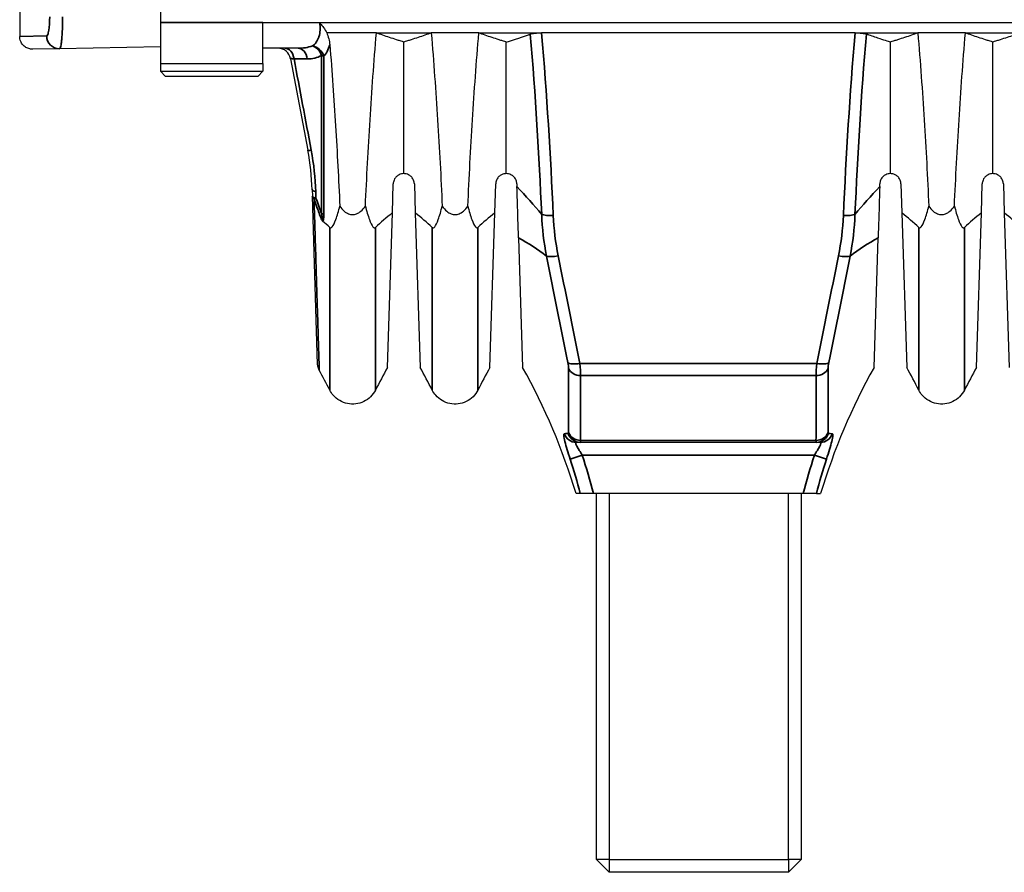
# Model space of a CAD drawing. Header units: millimetres. Extents: x 399 to 6076, y -1991 to 1602.
# Tile 47 of 256: x 4602 to 4641, y -1843 to -1810. Entities that reach past the tile are written whole.
import ezdxf

# ---------------------------------------------------------------- set-up
doc = ezdxf.new("R2010")
doc.units = ezdxf.units.MM
doc.layers.add('可見 (ISO)', color=7, linetype='Continuous', lineweight=25)
doc.layers.add('窄部可見 (ISO)', color=7, linetype='Continuous', lineweight=35)

msp = doc.modelspace()

# ---------------------------------------------------------------- linework, layer by layer
at = {"layer": '可見 (ISO)'}
for p, q in [((4602.155, -1779.583), (4602.155, -1810.481)), ((4607.655, -1808.061), (4607.655, -1809.944)), ((4607.655, -1809.944), (4607.655, -1811.544)), ((4611.655, -1809.944), (4675.655, -1809.944)), ((4611.655, -1811.544), (4611.655, -1809.944)), ((4616.083, -1810.344), (4614.146, -1810.344)), ((4616.083, -1810.344), (4618.227, -1810.344)), ((4620.083, -1810.344), (4618.227, -1810.344)), ((4620.083, -1810.344), (4622.534, -1810.344)), ((4634.776, -1810.344), (4622.534, -1810.344)), ((4634.776, -1810.344), (4637.227, -1810.344)), ((4639.083, -1810.344), (4637.227, -1810.344)), ((4639.083, -1810.344), (4641.227, -1810.344)), ((4607.655, -1810.894), (4603.711, -1810.963)), ((4617.155, -1815.844), (4617.155, -1810.7)), ((4621.155, -1815.844), (4621.155, -1810.7)), ((4636.155, -1815.844), (4636.155, -1810.7)), ((4640.155, -1815.844), (4640.155, -1810.7)), ((4603.711, -1810.963), (4602.664, -1810.981)), ((4613.027, -1810.944), (4611.655, -1810.944)), ((4607.655, -1811.544), (4611.655, -1811.544)), ((4607.655, -1811.544), (4607.655, -1811.844)), ((4611.655, -1811.544), (4611.655, -1811.844)), ((4612.732, -1811.352), (4613.406, -1814.926)), ((4607.655, -1811.844), (4611.655, -1811.844)), ((4607.855, -1812.044), (4607.655, -1811.844)), ((4611.455, -1812.044), (4607.855, -1812.044)), ((4611.455, -1812.044), (4611.655, -1811.844)), ((4622.301, -1813.144), (4622.302, -1813.144)), ((4635.009, -1813.144), (4635.009, -1813.144)), ((4622.334, -1813.644), (4622.334, -1813.644)), ((4634.976, -1813.644), (4634.976, -1813.644)), ((4622.462, -1815.844), (4622.462, -1815.844)), ((4634.848, -1815.844), (4634.848, -1815.844)), ((4616.707, -1817.378), (4616.742, -1816.244)), ((4617.568, -1816.244), (4617.603, -1817.378)), ((4620.707, -1817.378), (4620.742, -1816.244)), ((4621.568, -1816.244), (4621.571, -1816.347)), ((4635.739, -1816.347), (4635.742, -1816.244)), ((4636.568, -1816.244), (4636.603, -1817.378)), ((4639.707, -1817.378), (4639.742, -1816.244)), ((4640.568, -1816.244), (4640.603, -1817.378)), ((4613.575, -1816.466), (4613.583, -1816.718)), ((4613.789, -1823.297), (4613.583, -1816.718)), ((4613.596, -1817.159), (4613.583, -1816.718)), ((4616.517, -1823.418), (4616.707, -1817.378)), ((4617.603, -1817.378), (4617.793, -1823.418)), ((4620.517, -1823.418), (4620.707, -1817.378)), ((4636.603, -1817.378), (4636.793, -1823.418)), ((4639.517, -1823.418), (4639.707, -1817.378)), ((4640.603, -1817.378), (4640.793, -1823.418)), ((4621.634, -1818.349), (4621.793, -1823.418)), ((4635.517, -1823.418), (4635.676, -1818.349)), ((4624.047, -1826.344), (4623.887, -1826.344)), ((4633.263, -1826.344), (4624.047, -1826.344)), ((4633.423, -1826.344), (4633.263, -1826.344)), ((4624.045, -1828.344), (4623.88, -1828.344)), ((4624.561, -1828.344), (4624.045, -1828.344)), ((4632.749, -1828.344), (4624.561, -1828.344)), ((4624.676, -1842.644), (4624.676, -1828.344)), ((4625.176, -1828.344), (4625.176, -1842.644)), ((4632.176, -1842.644), (4632.176, -1828.344)), ((4632.676, -1828.344), (4632.676, -1842.644)), ((4633.265, -1828.344), (4632.749, -1828.344)), ((4633.265, -1828.344), (4633.43, -1828.344)), ((4625.176, -1842.644), (4624.676, -1842.644)), ((4624.676, -1842.644), (4625.176, -1843.144)), ((4625.176, -1842.644), (4632.176, -1842.644)), ((4625.176, -1842.644), (4625.176, -1843.144)), ((4632.176, -1842.644), (4632.176, -1843.144)), ((4632.676, -1842.644), (4632.176, -1842.644)), ((4632.676, -1842.644), (4632.176, -1843.144)), ((4632.176, -1843.144), (4625.176, -1843.144))]:
    msp.add_line(p, q, dxfattribs=at)
msp.add_arc((4612.241, -1811.444), 0.5, 10.6829, 90, dxfattribs=at)
for centre, major_axis, ratio, start_param, end_param in [((4600.368, -1808.36), (24.548, 0.11), 0.186157, 5.721457, 5.79814), ((4638.369, -1821.056), (24.962, 2.231), 0.420915, 2.582784, 2.638593), ((4595.941, -1821.056), (24.962, -2.231), 0.420915, 0.503, 0.558808), ((4642.369, -1821.056), (24.962, 2.231), 0.420915, 2.582784, 2.638593), ((4614.941, -1821.056), (24.962, -2.231), 0.420915, 0.503, 0.558808), ((4661.369, -1821.056), (24.962, 2.231), 0.420915, 2.582784, 2.638593), ((4618.941, -1821.056), (24.962, -2.231), 0.420915, 0.503, 0.558808), ((4591.947, -1821.08), (24.954, -2.204), 0.421409, 0.502547, 0.526789)]:
    msp.add_ellipse(centre, major_axis=major_axis, ratio=ratio, start_param=start_param, end_param=end_param, dxfattribs=at)
for points, knots in [([(4613.869, -1809.944), (4613.877, -1809.954), (4613.885, -1809.963), (4613.939, -1810.025), (4613.981, -1810.079), (4614.067, -1810.201), (4614.109, -1810.272), (4614.146, -1810.344)], [-0.00389906, -0.00389906, -0.00389906, -0.00389906, 0, 0, 0.0207479, 0.0207479, 0.04532279, 0.04532279, 0.04532279, 0.04532279]), ([(4602.664, -1810.981), (4602.644, -1810.982), (4602.624, -1810.981), (4602.586, -1810.977), (4602.566, -1810.974), (4602.496, -1810.958), (4602.446, -1810.939), (4602.355, -1810.885), (4602.313, -1810.85), (4602.244, -1810.771), (4602.215, -1810.725), (4602.169, -1810.615), (4602.155, -1810.548), (4602.155, -1810.481)], [0, 0, 0, 0, 0.00589456, 0.00589456, 0.01170783, 0.01170783, 0.02752417, 0.02752417, 0.04334051, 0.04334051, 0.05915685, 0.05915685, 0.07907165, 0.07907165, 0.07907165, 0.07907165]), ([(4614.146, -1810.344), (4614.172, -1810.408), (4614.2, -1810.484), (4614.244, -1810.649), (4614.258, -1810.727), (4614.265, -1810.807)], [0.00000916, 0.00000916, 0.00000916, 0.00000916, 0.02055785, 0.02055785, 0.0387553, 0.0387553, 0.0387553, 0.0387553]), ([(4615.655, -1817.118), (4615.705, -1816), (4615.765, -1814.874), (4615.907, -1812.614), (4615.989, -1811.48), (4616.083, -1810.344)], [0.000001, 0.000001, 0.000001, 0.000001, 0.3426188, 0.3426188, 0.6852542, 0.6852542, 0.6852542, 0.6852542]), ([(4617.155, -1810.7), (4617.145, -1810.697), (4617.06, -1810.671), (4616.965, -1810.642), (4616.918, -1810.628), (4616.779, -1810.584), (4616.688, -1810.554), (4616.419, -1810.465), (4616.247, -1810.405), (4616.083, -1810.344)], [0.000001, 0.000001, 0.000001, 0.000001, 0.00576801, 0.00576801, 0.01151589, 0.01151589, 0.02303401, 0.02303401, 0.04608415, 0.04608415, 0.04608415, 0.04608415]), ([(4618.227, -1810.344), (4618.063, -1810.405), (4617.891, -1810.465), (4617.623, -1810.554), (4617.531, -1810.584), (4617.392, -1810.628), (4617.345, -1810.642), (4617.251, -1810.671), (4617.165, -1810.697), (4617.155, -1810.7)], [0.000001, 0.000001, 0.000001, 0.000001, 0.1158103, 0.1158103, 0.1736801, 0.1736801, 0.2025589, 0.2025589, 0.2315337, 0.2315337, 0.2315337, 0.2315337]), ([(4618.227, -1810.344), (4618.321, -1811.48), (4618.403, -1812.615), (4618.545, -1814.875), (4618.605, -1816), (4618.655, -1817.118)], [0.000001, 0.000001, 0.000001, 0.000001, 0.3426564, 0.3426564, 0.6852179, 0.6852179, 0.6852179, 0.6852179]), ([(4619.655, -1817.118), (4619.705, -1816), (4619.765, -1814.874), (4619.907, -1812.614), (4619.989, -1811.48), (4620.083, -1810.344)], [0.000001, 0.000001, 0.000001, 0.000001, 0.3426188, 0.3426188, 0.6852542, 0.6852542, 0.6852542, 0.6852542]), ([(4621.155, -1810.7), (4621.145, -1810.697), (4621.06, -1810.671), (4620.965, -1810.642), (4620.918, -1810.628), (4620.779, -1810.584), (4620.688, -1810.554), (4620.419, -1810.465), (4620.247, -1810.405), (4620.083, -1810.344)], [0.000001, 0.000001, 0.000001, 0.000001, 0.00576801, 0.00576801, 0.01151589, 0.01151589, 0.02303401, 0.02303401, 0.04608415, 0.04608415, 0.04608415, 0.04608415]), ([(4622.094, -1810.393), (4622.114, -1810.385), (4622.139, -1810.379), (4622.199, -1810.367), (4622.235, -1810.362), (4622.313, -1810.353), (4622.356, -1810.35), (4622.445, -1810.345), (4622.489, -1810.344), (4622.534, -1810.344)], [0, 0, 0, 0, 0.0135204, 0.0135204, 0.02746573, 0.02746573, 0.04149223, 0.04149223, 0.05500717, 0.05500717, 0.05500717, 0.05500717]), ([(4634.776, -1810.344), (4634.821, -1810.344), (4634.865, -1810.345), (4634.953, -1810.35), (4634.996, -1810.353), (4635.075, -1810.362), (4635.11, -1810.367), (4635.171, -1810.379), (4635.196, -1810.385), (4635.216, -1810.393)], [0.00000001, 0.00000001, 0.00000001, 0.00000001, 0.01347717, 0.01347717, 0.02746432, 0.02746432, 0.0414418, 0.0414418, 0.05499345, 0.05499345, 0.05499345, 0.05499345]), ([(4636.155, -1810.7), (4636.093, -1810.681), (4635.883, -1810.618), (4635.513, -1810.497), (4635.362, -1810.445), (4635.216, -1810.393)], [0.000001, 0.000001, 0.000001, 0.000001, 0.0373403, 0.0373403, 0.06476276, 0.06476276, 0.06476276, 0.06476276]), ([(4637.227, -1810.344), (4637.063, -1810.405), (4636.891, -1810.465), (4636.623, -1810.554), (4636.531, -1810.584), (4636.392, -1810.628), (4636.345, -1810.642), (4636.251, -1810.671), (4636.165, -1810.697), (4636.155, -1810.7)], [0.000001, 0.000001, 0.000001, 0.000001, 0.1158103, 0.1158103, 0.1736801, 0.1736801, 0.2025589, 0.2025589, 0.2315337, 0.2315337, 0.2315337, 0.2315337]), ([(4637.227, -1810.344), (4637.321, -1811.48), (4637.403, -1812.615), (4637.545, -1814.875), (4637.605, -1816), (4637.655, -1817.118)], [0.000001, 0.000001, 0.000001, 0.000001, 0.3426564, 0.3426564, 0.6852179, 0.6852179, 0.6852179, 0.6852179]), ([(4638.655, -1817.118), (4638.705, -1816), (4638.765, -1814.874), (4638.907, -1812.614), (4638.989, -1811.48), (4639.083, -1810.344)], [0.000001, 0.000001, 0.000001, 0.000001, 0.3426188, 0.3426188, 0.6852542, 0.6852542, 0.6852542, 0.6852542]), ([(4640.155, -1810.7), (4640.145, -1810.697), (4640.06, -1810.671), (4639.965, -1810.642), (4639.918, -1810.628), (4639.779, -1810.584), (4639.688, -1810.554), (4639.419, -1810.465), (4639.247, -1810.405), (4639.083, -1810.344)], [0.000001, 0.000001, 0.000001, 0.000001, 0.00576801, 0.00576801, 0.01151589, 0.01151589, 0.02303401, 0.02303401, 0.04608415, 0.04608415, 0.04608415, 0.04608415]), ([(4641.227, -1810.344), (4641.063, -1810.405), (4640.891, -1810.465), (4640.623, -1810.554), (4640.531, -1810.584), (4640.392, -1810.628), (4640.345, -1810.642), (4640.251, -1810.671), (4640.165, -1810.697), (4640.155, -1810.7)], [0.000001, 0.000001, 0.000001, 0.000001, 0.1158103, 0.1158103, 0.1736801, 0.1736801, 0.2025589, 0.2025589, 0.2315337, 0.2315337, 0.2315337, 0.2315337]), ([(4614.265, -1810.807), (4614.35, -1811.866), (4614.424, -1812.922), (4614.553, -1815.027), (4614.608, -1816.076), (4614.655, -1817.118)], [0.0000013, 0.0000013, 0.0000013, 0.0000013, 0.3193476, 0.3193476, 0.6386465, 0.6386465, 0.6386465, 0.6386465]), ([(4617.155, -1815.844), (4617.095, -1815.844), (4617.032, -1815.857), (4616.953, -1815.896), (4616.935, -1815.907), (4616.881, -1815.945), (4616.85, -1815.976), (4616.805, -1816.036), (4616.788, -1816.065), (4616.764, -1816.122), (4616.757, -1816.146), (4616.746, -1816.195), (4616.743, -1816.22), (4616.742, -1816.244)], [-0.08024384, -0.08024384, -0.08024384, -0.08024384, -0.05244875, -0.05244875, -0.04403813, -0.04403813, -0.02725332, -0.02725332, -0.01524627, -0.01524627, -0.00747113, -0.00747113, -0.000001, -0.000001, -0.000001, -0.000001]), ([(4617.568, -1816.244), (4617.567, -1816.22), (4617.564, -1816.195), (4617.553, -1816.146), (4617.546, -1816.122), (4617.522, -1816.065), (4617.505, -1816.036), (4617.46, -1815.976), (4617.429, -1815.945), (4617.375, -1815.907), (4617.357, -1815.896), (4617.278, -1815.857), (4617.215, -1815.844), (4617.155, -1815.844)], [-0.1004113, -0.1004113, -0.1004113, -0.1004113, -0.0910518, -0.0910518, -0.0813066, -0.0813066, -0.0662747, -0.0662747, -0.0452497, -0.0452497, -0.0347369, -0.0347369, -0.000001, -0.000001, -0.000001, -0.000001]), ([(4621.155, -1815.844), (4621.095, -1815.844), (4621.032, -1815.857), (4620.953, -1815.896), (4620.935, -1815.907), (4620.881, -1815.945), (4620.85, -1815.976), (4620.805, -1816.036), (4620.788, -1816.065), (4620.764, -1816.122), (4620.757, -1816.146), (4620.746, -1816.195), (4620.743, -1816.22), (4620.742, -1816.244)], [-0.08024384, -0.08024384, -0.08024384, -0.08024384, -0.05244875, -0.05244875, -0.04403813, -0.04403813, -0.02725332, -0.02725332, -0.01524627, -0.01524627, -0.00747113, -0.00747113, -0.000001, -0.000001, -0.000001, -0.000001]), ([(4621.568, -1816.244), (4621.567, -1816.22), (4621.564, -1816.195), (4621.553, -1816.146), (4621.546, -1816.122), (4621.522, -1816.065), (4621.505, -1816.036), (4621.46, -1815.976), (4621.429, -1815.945), (4621.375, -1815.907), (4621.357, -1815.896), (4621.278, -1815.857), (4621.215, -1815.844), (4621.155, -1815.844)], [-0.1004113, -0.1004113, -0.1004113, -0.1004113, -0.0910518, -0.0910518, -0.0813066, -0.0813066, -0.0662747, -0.0662747, -0.0452497, -0.0452497, -0.0347369, -0.0347369, -0.000001, -0.000001, -0.000001, -0.000001]), ([(4636.155, -1815.844), (4636.095, -1815.844), (4636.032, -1815.857), (4635.953, -1815.896), (4635.935, -1815.907), (4635.881, -1815.945), (4635.85, -1815.976), (4635.805, -1816.036), (4635.788, -1816.065), (4635.764, -1816.122), (4635.757, -1816.146), (4635.746, -1816.195), (4635.743, -1816.22), (4635.742, -1816.244)], [-0.08024384, -0.08024384, -0.08024384, -0.08024384, -0.05244875, -0.05244875, -0.04403813, -0.04403813, -0.02725332, -0.02725332, -0.01524627, -0.01524627, -0.00747113, -0.00747113, -0.000001, -0.000001, -0.000001, -0.000001]), ([(4636.568, -1816.244), (4636.567, -1816.22), (4636.564, -1816.195), (4636.553, -1816.146), (4636.546, -1816.122), (4636.522, -1816.065), (4636.505, -1816.036), (4636.46, -1815.976), (4636.429, -1815.945), (4636.375, -1815.907), (4636.357, -1815.896), (4636.278, -1815.857), (4636.215, -1815.844), (4636.155, -1815.844)], [-0.1004113, -0.1004113, -0.1004113, -0.1004113, -0.0910518, -0.0910518, -0.0813066, -0.0813066, -0.0662747, -0.0662747, -0.0452497, -0.0452497, -0.0347369, -0.0347369, -0.000001, -0.000001, -0.000001, -0.000001]), ([(4640.155, -1815.844), (4640.095, -1815.844), (4640.032, -1815.857), (4639.953, -1815.896), (4639.935, -1815.907), (4639.881, -1815.945), (4639.85, -1815.976), (4639.805, -1816.036), (4639.788, -1816.065), (4639.764, -1816.122), (4639.757, -1816.146), (4639.746, -1816.195), (4639.743, -1816.22), (4639.742, -1816.244)], [-0.08024384, -0.08024384, -0.08024384, -0.08024384, -0.05244875, -0.05244875, -0.04403813, -0.04403813, -0.02725332, -0.02725332, -0.01524627, -0.01524627, -0.00747113, -0.00747113, -0.000001, -0.000001, -0.000001, -0.000001]), ([(4640.568, -1816.244), (4640.567, -1816.22), (4640.564, -1816.195), (4640.553, -1816.146), (4640.546, -1816.122), (4640.522, -1816.065), (4640.505, -1816.036), (4640.46, -1815.976), (4640.429, -1815.945), (4640.375, -1815.907), (4640.357, -1815.896), (4640.278, -1815.857), (4640.215, -1815.844), (4640.155, -1815.844)], [-0.1004113, -0.1004113, -0.1004113, -0.1004113, -0.0910518, -0.0910518, -0.0813066, -0.0813066, -0.0662747, -0.0662747, -0.0452497, -0.0452497, -0.0347369, -0.0347369, -0.000001, -0.000001, -0.000001, -0.000001]), ([(4621.634, -1818.349), (4621.625, -1818.06), (4621.615, -1817.748), (4621.594, -1817.071), (4621.582, -1816.716), (4621.571, -1816.347)], [0, 0, 0, 0, 0.1133205, 0.1133205, 0.2273304, 0.2273304, 0.2273304, 0.2273304]), ([(4635.739, -1816.347), (4635.728, -1816.713), (4635.717, -1817.066), (4635.695, -1817.743), (4635.685, -1818.058), (4635.676, -1818.349)], [0, 0, 0, 0, 0.1132402, 0.1132402, 0.2273799, 0.2273799, 0.2273799, 0.2273799]), ([(4614.263, -1817.946), (4614.27, -1817.953), (4614.277, -1817.957), (4614.292, -1817.962), (4614.3, -1817.962), (4614.327, -1817.956), (4614.346, -1817.94), (4614.409, -1817.866), (4614.455, -1817.761), (4614.556, -1817.48), (4614.61, -1817.292), (4614.655, -1817.118)], [0, 0, 0, 0, 0.0047033, 0.0047033, 0.0100954, 0.0100954, 0.0241002, 0.0241002, 0.0656763, 0.0656763, 0.1177835, 0.1177835, 0.1177835, 0.1177835]), ([(4614.655, -1817.118), (4614.706, -1817.189), (4614.765, -1817.257), (4614.882, -1817.355), (4614.939, -1817.391), (4615.05, -1817.433), (4615.102, -1817.444), (4615.209, -1817.444), (4615.261, -1817.433), (4615.372, -1817.39), (4615.429, -1817.354), (4615.546, -1817.256), (4615.605, -1817.188), (4615.655, -1817.118)], [-0.1247328, -0.1247328, -0.1247328, -0.1247328, -0.0982905, -0.0982905, -0.0783586, -0.0783586, -0.0623217, -0.0623217, -0.0462805, -0.0462805, -0.0263056, -0.0263056, -0.000001, -0.000001, -0.000001, -0.000001]), ([(4615.655, -1817.118), (4615.701, -1817.292), (4615.755, -1817.481), (4615.855, -1817.761), (4615.901, -1817.866), (4615.964, -1817.94), (4615.983, -1817.956), (4616.01, -1817.962), (4616.018, -1817.962), (4616.033, -1817.957), (4616.04, -1817.953), (4616.047, -1817.946)], [0.000001, 0.000001, 0.000001, 0.000001, 0.0714922, 0.0714922, 0.1278125, 0.1278125, 0.1466939, 0.1466939, 0.1539664, 0.1539664, 0.1603115, 0.1603115, 0.1603115, 0.1603115]), ([(4618.263, -1817.946), (4618.27, -1817.953), (4618.277, -1817.957), (4618.292, -1817.962), (4618.3, -1817.962), (4618.327, -1817.956), (4618.346, -1817.94), (4618.409, -1817.866), (4618.455, -1817.761), (4618.556, -1817.48), (4618.61, -1817.292), (4618.655, -1817.118)], [0, 0, 0, 0, 0.0047033, 0.0047033, 0.0100954, 0.0100954, 0.0241002, 0.0241002, 0.0656763, 0.0656763, 0.1177835, 0.1177835, 0.1177835, 0.1177835]), ([(4618.655, -1817.118), (4618.706, -1817.189), (4618.765, -1817.257), (4618.882, -1817.355), (4618.939, -1817.391), (4619.05, -1817.433), (4619.102, -1817.444), (4619.209, -1817.444), (4619.261, -1817.433), (4619.372, -1817.39), (4619.429, -1817.354), (4619.546, -1817.256), (4619.605, -1817.188), (4619.655, -1817.118)], [-0.1247328, -0.1247328, -0.1247328, -0.1247328, -0.0982905, -0.0982905, -0.0783586, -0.0783586, -0.0623217, -0.0623217, -0.0462805, -0.0462805, -0.0263056, -0.0263056, -0.000001, -0.000001, -0.000001, -0.000001]), ([(4619.655, -1817.118), (4619.701, -1817.292), (4619.755, -1817.481), (4619.855, -1817.761), (4619.901, -1817.866), (4619.964, -1817.94), (4619.983, -1817.956), (4620.01, -1817.962), (4620.018, -1817.962), (4620.033, -1817.957), (4620.04, -1817.953), (4620.047, -1817.946)], [0.000001, 0.000001, 0.000001, 0.000001, 0.0714922, 0.0714922, 0.1278125, 0.1278125, 0.1466939, 0.1466939, 0.1539664, 0.1539664, 0.1603115, 0.1603115, 0.1603115, 0.1603115]), ([(4637.263, -1817.946), (4637.27, -1817.953), (4637.277, -1817.957), (4637.292, -1817.962), (4637.3, -1817.962), (4637.327, -1817.956), (4637.346, -1817.94), (4637.409, -1817.866), (4637.455, -1817.761), (4637.556, -1817.48), (4637.61, -1817.292), (4637.655, -1817.118)], [0, 0, 0, 0, 0.0047033, 0.0047033, 0.0100954, 0.0100954, 0.0241002, 0.0241002, 0.0656763, 0.0656763, 0.1177835, 0.1177835, 0.1177835, 0.1177835]), ([(4637.655, -1817.118), (4637.706, -1817.189), (4637.765, -1817.257), (4637.882, -1817.355), (4637.939, -1817.391), (4638.05, -1817.433), (4638.102, -1817.444), (4638.209, -1817.444), (4638.261, -1817.433), (4638.372, -1817.39), (4638.429, -1817.354), (4638.546, -1817.256), (4638.605, -1817.188), (4638.655, -1817.118)], [-0.1247328, -0.1247328, -0.1247328, -0.1247328, -0.0982905, -0.0982905, -0.0783586, -0.0783586, -0.0623217, -0.0623217, -0.0462805, -0.0462805, -0.0263056, -0.0263056, -0.000001, -0.000001, -0.000001, -0.000001]), ([(4638.655, -1817.118), (4638.701, -1817.292), (4638.755, -1817.481), (4638.855, -1817.761), (4638.901, -1817.866), (4638.964, -1817.94), (4638.983, -1817.956), (4639.01, -1817.962), (4639.018, -1817.962), (4639.033, -1817.957), (4639.04, -1817.953), (4639.047, -1817.946)], [0.000001, 0.000001, 0.000001, 0.000001, 0.0714922, 0.0714922, 0.1278125, 0.1278125, 0.1466939, 0.1466939, 0.1539664, 0.1539664, 0.1603115, 0.1603115, 0.1603115, 0.1603115]), ([(4613.985, -1817.698), (4613.983, -1817.696), (4613.98, -1817.693), (4613.977, -1817.691), (4613.971, -1817.684), (4613.965, -1817.677), (4613.959, -1817.668), (4613.949, -1817.653), (4613.938, -1817.635), (4613.929, -1817.616)], [0, 0, 0, 0, 0.0000161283, 0.0000161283, 0.0000161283, 0.0000546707, 0.0000546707, 0.0000546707, 0.0001219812, 0.0001219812, 0.0001219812, 0.0001219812]), ([(4613.852, -1823.523), (4613.825, -1823.476), (4613.807, -1823.424), (4613.794, -1823.353), (4613.792, -1823.335), (4613.79, -1823.313), (4613.79, -1823.31), (4613.79, -1823.304), (4613.789, -1823.301), (4613.789, -1823.298), (4613.789, -1823.298), (4613.789, -1823.297), (4613.789, -1823.297), (4613.789, -1823.297), (4613.789, -1823.297), (4613.789, -1823.297)], [0, 0, 0, 0, 0.01618775, 0.01618775, 0.02162895, 0.02162895, 0.02264745, 0.02264745, 0.0234113, 0.0234113, 0.02355452, 0.02355452, 0.02360446, 0.02360446, 0.02362944, 0.02362944, 0.02362944, 0.02362944]), ([(4616.047, -1824.3), (4615.998, -1824.396), (4615.933, -1824.485), (4615.779, -1824.636), (4615.688, -1824.7), (4615.493, -1824.795), (4615.386, -1824.826), (4615.171, -1824.853), (4615.06, -1824.848), (4614.847, -1824.805), (4614.744, -1824.765), (4614.557, -1824.656), (4614.471, -1824.585), (4614.346, -1824.441), (4614.3, -1824.372), (4614.263, -1824.3)], [0, 0, 0, 0, 0.0323105, 0.0323105, 0.0648229, 0.0648229, 0.097328, 0.097328, 0.1298334, 0.1298334, 0.1623388, 0.1623388, 0.1948441, 0.1948441, 0.2193183, 0.2193183, 0.2193183, 0.2193183]), ([(4620.047, -1824.3), (4619.998, -1824.396), (4619.933, -1824.485), (4619.779, -1824.636), (4619.688, -1824.7), (4619.493, -1824.795), (4619.386, -1824.826), (4619.171, -1824.853), (4619.06, -1824.848), (4618.847, -1824.805), (4618.744, -1824.765), (4618.557, -1824.656), (4618.471, -1824.585), (4618.346, -1824.441), (4618.3, -1824.372), (4618.263, -1824.3)], [0, 0, 0, 0, 0.0323105, 0.0323105, 0.0648229, 0.0648229, 0.097328, 0.097328, 0.1298334, 0.1298334, 0.1623388, 0.1623388, 0.1948441, 0.1948441, 0.2193183, 0.2193183, 0.2193183, 0.2193183]), ([(4639.047, -1824.3), (4638.998, -1824.396), (4638.933, -1824.485), (4638.779, -1824.636), (4638.688, -1824.7), (4638.493, -1824.795), (4638.386, -1824.826), (4638.171, -1824.853), (4638.06, -1824.848), (4637.847, -1824.805), (4637.744, -1824.765), (4637.557, -1824.656), (4637.471, -1824.585), (4637.346, -1824.441), (4637.3, -1824.372), (4637.263, -1824.3)], [0, 0, 0, 0, 0.0323105, 0.0323105, 0.0648229, 0.0648229, 0.097328, 0.097328, 0.1298334, 0.1298334, 0.1623388, 0.1623388, 0.1948441, 0.1948441, 0.2193183, 0.2193183, 0.2193183, 0.2193183])]:
    msp.add_open_spline(points, degree=3, knots=knots, dxfattribs=at)
for points in [[(4613.575, -1816.466), (4613.559, -1815.957), (4613.504, -1815.444), (4613.406, -1814.926)], [(4614.263, -1824.3), (4614.131, -1824.038), (4613.993, -1823.779), (4613.852, -1823.523)], [(4616.517, -1823.418), (4616.354, -1823.709), (4616.197, -1824.003), (4616.047, -1824.3)], [(4618.263, -1824.3), (4618.113, -1824.003), (4617.956, -1823.709), (4617.793, -1823.418)], [(4620.517, -1823.418), (4620.354, -1823.709), (4620.197, -1824.003), (4620.047, -1824.3)], [(4623.88, -1828.344), (4623.368, -1826.636), (4622.664, -1824.974), (4621.793, -1823.418)], [(4635.517, -1823.418), (4634.646, -1824.974), (4633.942, -1826.636), (4633.43, -1828.344)], [(4637.263, -1824.3), (4637.113, -1824.003), (4636.956, -1823.709), (4636.793, -1823.418)], [(4639.517, -1823.418), (4639.354, -1823.709), (4639.197, -1824.003), (4639.047, -1824.3)], [(4614.263, -1824.3), (4614.263, -1824.3), (4614.263, -1824.3), (4614.263, -1824.3)], [(4618.263, -1824.3), (4618.263, -1824.3), (4618.263, -1824.3), (4618.263, -1824.3)], [(4637.263, -1824.3), (4637.263, -1824.3), (4637.263, -1824.3), (4637.263, -1824.3)]]:
    msp.add_open_spline(points, degree=3, dxfattribs=at)
at = {"layer": '窄部可見 (ISO)'}
for p, q in [((4607.655, -1809.944), (4611.655, -1809.944)), ((4603.209, -1810.463), (4602.155, -1810.481)), ((4613.716, -1816.551), (4613.724, -1816.805)), ((4624.031, -1823.26), (4633.279, -1823.26)), ((4633.251, -1823.731), (4624.06, -1823.731)), ((4624.06, -1826.267), (4633.25, -1826.267)), ((4623.65, -1826.997), (4624.124, -1826.844)), ((4633.186, -1826.844), (4624.124, -1826.844)), ((4633.186, -1826.844), (4633.66, -1826.997))]:
    msp.add_line(p, q, dxfattribs=at)
for centre, major_axis, ratio, start_param, end_param in [((4603.703, -1810.463), (0.009, -0.5), 0.988483, 4.695137, 6.283185), ((4613.588, -1811.307), (-0.353, 0.354), 0.837947, 4.136885, 5.412097), ((4613.588, -1811.307), (-0.24, 0.439), 0.721946, 4.510589, 5.635438), ((4612.51, -1811.444), (0, 0.5), 0.726902, 4.879232, 6.283185), ((4613.027, -1811.444), (0, 0.5), 0.726788, 4.8783, 6.283185), ((4613.588, -1811.307), (-0.5, 0), 0.234022, 3.631923, 3.913174), ((4613.186, -1811.43), (0.454, -0.079), 0.041323, 2.351886, 3.157232), ((4612.058, -1806.911), (18.404, -97.909), 0.000257, 4.757812, 4.794326), ((4613.898, -1814.833), (-0.491, -0.093), 0.081161, 0, 0.738093), ((4614.074, -1816.45), (-0.5, -0.016), 0.259869, 0, 0.762942), ((4614.082, -1816.703), (-0.5, -0.016), 0.541086, 0, 0.504839), ((4614.082, -1816.703), (-0.5, -0.016), 0.262528, 0, 0.762859), ((4614.082, -1816.703), (0.467, 0.179), 0.098686, 2.40735, 2.720516), ((4613.588, -1817.507), (0.5, 0), 0.298161, 0.490348, 0.771597), ((4622.99, -1817.375), (-0.499, -0.022), 0.205512, 0.432767, 1.561589), ((4634.32, -1817.375), (-0.499, 0.022), 0.205512, 1.580004, 2.708826), ((4623.181, -1818.935), (-0.49, -0.099), 0.232784, 0.334618, 1.523837), ((4634.129, -1818.935), (0.49, -0.099), 0.232784, 4.759348, 5.948567), ((4624.031, -1823.099), (-0.49, -0.097), 0.315833, 0.216242, 1.508218), ((4624.06, -1823.335), (-0.5, 0), 0.792293, 0.330124, 1.570737), ((4633.251, -1823.335), (0.5, 0), 0.792293, 4.712449, 5.953061), ((4633.279, -1823.099), (0.49, -0.097), 0.315833, 4.774967, 6.066943), ((4623.887, -1825.844), (0, -0.5), 0.993469, 5.044932, 6.283185), ((4623.293, -1825.118), (0.282, -0.876), 0.090196, 6.261739, 6.556605), ((4624.047, -1825.844), (0, -0.5), 0.991754, 5.019127, 6.283185), ((4624.06, -1825.806), (-0.5, 0), 0.923095, 0.330126, 1.570732), ((4623.79, -1824.74), (0.257, -1.605), 0.050006, 6.275151, 6.586025), ((4633.25, -1825.806), (0.5, 0), 0.923095, 4.712453, 5.953059), ((4633.518, -1824.752), (0.255, 1.593), 0.05019, 2.837608, 3.149653), ((4633.263, -1825.844), (0, -0.5), 0.991754, 0, 1.264059), ((4633.423, -1825.844), (0, -0.5), 0.993469, 0, 1.238253), ((4634.017, -1825.117), (0.283, 0.878), 0.090129, 2.8684, 3.163018), ((4598.533, -1835.103), (4.005, 26.089), 0.99989, 5.123656, 5.17684), ((4658.777, -1835.103), (4.005, -26.089), 0.99989, 4.247938, 4.301122)]:
    msp.add_ellipse(centre, major_axis=major_axis, ratio=ratio, start_param=start_param, end_param=end_param, dxfattribs=at)
for points, knots in [([(4603.209, -1810.463), (4603.224, -1810.463), (4603.239, -1810.443), (4603.253, -1810.406), (4603.267, -1810.369), (4603.28, -1810.313), (4603.291, -1810.244), (4603.313, -1810.106), (4603.327, -1809.911), (4603.327, -1809.711)], [0, 0, 0, 0, 0.000295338, 0.000295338, 0.000295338, 0.000590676, 0.000590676, 0.000590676, 0.001181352, 0.001181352, 0.001181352, 0.001181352]), ([(4603.829, -1809.711), (4603.83, -1809.877), (4603.828, -1810.041), (4603.817, -1810.342), (4603.809, -1810.481), (4603.792, -1810.654), (4603.786, -1810.707), (4603.773, -1810.798), (4603.766, -1810.836), (4603.744, -1810.93), (4603.728, -1810.963), (4603.711, -1810.963)], [0, 0, 0, 0, 0.000493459, 0.000493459, 0.000986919, 0.000986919, 0.001233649, 0.001233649, 0.001480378, 0.001480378, 0.001973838, 0.001973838, 0.001973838, 0.001973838]), ([(4613.588, -1810.853), (4613.695, -1810.782), (4613.784, -1810.666), (4613.836, -1810.506), (4613.838, -1810.501), (4613.839, -1810.497), (4613.841, -1810.492), (4613.865, -1810.415), (4613.88, -1810.328), (4613.885, -1810.239), (4613.885, -1810.235), (4613.886, -1810.231), (4613.886, -1810.226), (4613.89, -1810.135), (4613.885, -1810.04), (4613.869, -1809.944)], [0, 0, 0, 0, 0.000600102, 0.000600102, 0.000600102, 0.00061745, 0.00061745, 0.00061745, 0.000900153, 0.000900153, 0.000900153, 0.000913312, 0.000913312, 0.000913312, 0.001200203, 0.001200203, 0.001200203, 0.001200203]), ([(4614.265, -1810.807), (4614.238, -1810.907), (4614.204, -1810.994), (4614.164, -1811.068), (4614.125, -1811.142), (4614.079, -1811.204), (4614.029, -1811.252)], [0, 0, 0, 0, 0.0003838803, 0.0003838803, 0.0003838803, 0.0007677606, 0.0007677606, 0.0007677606, 0.0007677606]), ([(4613.929, -1817.616), (4613.874, -1817.463), (4613.819, -1817.31), (4613.763, -1817.156), (4613.725, -1817.053), (4613.688, -1816.95), (4613.649, -1816.847)], [0.0000505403, 0.0000505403, 0.0000505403, 0.0000505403, 0.0005404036, 0.0005404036, 0.0005404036, 0.0008708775, 0.0008708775, 0.0008708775, 0.0008708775]), ([(4613.649, -1816.847), (4613.657, -1817.102), (4613.664, -1817.353), (4613.679, -1817.84), (4613.686, -1818.077), (4613.707, -1818.77), (4613.721, -1819.208), (4613.746, -1820.032), (4613.757, -1820.421), (4613.779, -1821.13), (4613.789, -1821.452), (4613.806, -1822.029), (4613.814, -1822.285), (4613.824, -1822.619), (4613.827, -1822.723), (4613.833, -1822.909), (4613.835, -1822.993), (4613.847, -1823.367), (4613.851, -1823.522), (4613.852, -1823.523), (4613.852, -1823.523), (4613.852, -1823.523)], [0, 0, 0, 0, 0.00089995, 0.00089995, 0.0017999, 0.0017999, 0.00359981, 0.00359981, 0.00539971, 0.00539971, 0.00719962, 0.00719962, 0.00899952, 0.00899952, 0.00989948, 0.00989948, 0.01079943, 0.01079943, 0.01439924, 0.01439924, 0.01441814, 0.01441814, 0.01441814, 0.01441814]), ([(4613.724, -1816.805), (4613.763, -1816.908), (4613.802, -1817.012), (4613.84, -1817.115), (4613.876, -1817.211), (4613.911, -1817.307), (4613.946, -1817.403)], [0, 0, 0, 0, 0.0003329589, 0.0003329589, 0.0003329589, 0.0006408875, 0.0006408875, 0.0006408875, 0.0006408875]), ([(4613.929, -1817.616), (4613.935, -1817.625), (4613.942, -1817.634), (4613.949, -1817.638), (4613.955, -1817.642), (4613.962, -1817.64), (4613.965, -1817.631), (4613.971, -1817.613), (4613.969, -1817.585), (4613.967, -1817.56), (4613.964, -1817.508), (4613.955, -1817.456), (4613.946, -1817.403)], [0, 0, 0, 0, 0.0000401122, 0.0000401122, 0.0000401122, 0.0000802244, 0.0000802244, 0.0000802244, 0.0001604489, 0.0001604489, 0.0001604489, 0.0003208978, 0.0003208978, 0.0003208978, 0.0003208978]), ([(4614.029, -1817.437), (4614.029, -1817.488), (4614.028, -1817.539), (4614.022, -1817.586), (4614.02, -1817.604), (4614.017, -1817.621), (4614.013, -1817.637), (4614.007, -1817.663), (4613.998, -1817.686), (4613.985, -1817.698)], [0, 0, 0, 0, 0.0001613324, 0.0001613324, 0.0001613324, 0.0002226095, 0.0002226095, 0.0002226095, 0.0003226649, 0.0003226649, 0.0003226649, 0.0003226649]), ([(4614.263, -1824.3), (4614.263, -1824.3), (4614.263, -1824.3), (4614.263, -1824.3), (4614.263, -1824.299), (4614.263, -1824.157), (4614.263, -1823.874), (4614.263, -1823.845), (4614.263, -1823.815), (4614.263, -1823.783), (4614.263, -1823.697), (4614.263, -1823.6), (4614.263, -1823.494), (4614.263, -1823.447), (4614.263, -1823.397), (4614.263, -1823.346), (4614.263, -1823.282), (4614.263, -1823.215), (4614.263, -1823.145), (4614.263, -1822.987), (4614.263, -1822.813), (4614.263, -1822.624), (4614.263, -1822.512), (4614.263, -1822.395), (4614.263, -1822.271), (4614.263, -1822.106), (4614.263, -1821.931), (4614.263, -1821.746), (4614.263, -1821.734), (4614.263, -1821.722), (4614.263, -1821.71), (4614.263, -1821.541), (4614.263, -1821.364), (4614.263, -1821.18), (4614.263, -1821.174), (4614.263, -1821.168), (4614.263, -1821.163), (4614.263, -1820.985), (4614.263, -1820.8), (4614.263, -1820.61), (4614.263, -1820.367), (4614.263, -1820.114), (4614.263, -1819.851), (4614.263, -1819.383), (4614.263, -1818.885), (4614.263, -1818.355), (4614.263, -1818.221), (4614.263, -1818.085), (4614.263, -1817.946)], [0.0148453, 0.0148453, 0.0148453, 0.0148453, 0.01485383, 0.01485383, 0.01485383, 0.01856729, 0.01856729, 0.01856729, 0.01894322, 0.01894322, 0.01894322, 0.01996828, 0.01996828, 0.01996828, 0.02042402, 0.02042402, 0.02042402, 0.02099352, 0.02099352, 0.02099352, 0.02228075, 0.02228075, 0.02228075, 0.02304447, 0.02304447, 0.02304447, 0.02406981, 0.02406981, 0.02406981, 0.02413748, 0.02413748, 0.02413748, 0.02506585, 0.02506585, 0.02506585, 0.02509499, 0.02509499, 0.02509499, 0.02599421, 0.02599421, 0.02599421, 0.02714365, 0.02714365, 0.02714365, 0.02918962, 0.02918962, 0.02918962, 0.02970767, 0.02970767, 0.02970767, 0.02970767]), ([(4616.047, -1817.946), (4616.047, -1818.085), (4616.047, -1818.221), (4616.047, -1818.355), (4616.047, -1818.885), (4616.047, -1819.383), (4616.047, -1819.851), (4616.047, -1820.114), (4616.047, -1820.367), (4616.047, -1820.61), (4616.047, -1820.8), (4616.047, -1820.985), (4616.047, -1821.163), (4616.047, -1821.168), (4616.047, -1821.174), (4616.047, -1821.18), (4616.047, -1821.364), (4616.047, -1821.541), (4616.047, -1821.71), (4616.047, -1821.722), (4616.047, -1821.734), (4616.047, -1821.746), (4616.047, -1821.931), (4616.047, -1822.106), (4616.047, -1822.271), (4616.047, -1822.395), (4616.047, -1822.512), (4616.047, -1822.624), (4616.047, -1822.813), (4616.047, -1822.987), (4616.047, -1823.145), (4616.047, -1823.215), (4616.047, -1823.282), (4616.047, -1823.346), (4616.047, -1823.397), (4616.047, -1823.447), (4616.047, -1823.494), (4616.047, -1823.6), (4616.047, -1823.697), (4616.047, -1823.783), (4616.047, -1823.815), (4616.047, -1823.845), (4616.047, -1823.874), (4616.047, -1824.157), (4616.047, -1824.299), (4616.047, -1824.3), (4616.047, -1824.3), (4616.047, -1824.3), (4616.047, -1824.3)], [0, 0, 0, 0, 0.00051308, 0.00051308, 0.00051308, 0.0025394, 0.0025394, 0.0025394, 0.00367781, 0.00367781, 0.00367781, 0.0045684, 0.0045684, 0.0045684, 0.00459726, 0.00459726, 0.00459726, 0.00551672, 0.00551672, 0.00551672, 0.00558374, 0.00558374, 0.00558374, 0.00659923, 0.00659923, 0.00659923, 0.00735562, 0.00735562, 0.00735562, 0.0086305, 0.0086305, 0.0086305, 0.00919453, 0.00919453, 0.00919453, 0.0096459, 0.0096459, 0.0096459, 0.01066112, 0.01066112, 0.01066112, 0.01103343, 0.01103343, 0.01103343, 0.01471124, 0.01471124, 0.01471124, 0.0147197, 0.0147197, 0.0147197, 0.0147197]), ([(4618.263, -1824.3), (4618.263, -1824.3), (4618.263, -1824.3), (4618.263, -1824.3), (4618.263, -1824.299), (4618.263, -1824.157), (4618.263, -1823.874), (4618.263, -1823.845), (4618.263, -1823.815), (4618.263, -1823.783), (4618.263, -1823.697), (4618.263, -1823.6), (4618.263, -1823.494), (4618.263, -1823.447), (4618.263, -1823.397), (4618.263, -1823.346), (4618.263, -1823.282), (4618.263, -1823.215), (4618.263, -1823.145), (4618.263, -1822.987), (4618.263, -1822.813), (4618.263, -1822.624), (4618.263, -1822.512), (4618.263, -1822.395), (4618.263, -1822.271), (4618.263, -1822.106), (4618.263, -1821.931), (4618.263, -1821.746), (4618.263, -1821.734), (4618.263, -1821.722), (4618.263, -1821.71), (4618.263, -1821.541), (4618.263, -1821.364), (4618.263, -1821.18), (4618.263, -1821.174), (4618.263, -1821.168), (4618.263, -1821.163), (4618.263, -1820.985), (4618.263, -1820.8), (4618.263, -1820.61), (4618.263, -1820.367), (4618.263, -1820.114), (4618.263, -1819.851), (4618.263, -1819.383), (4618.263, -1818.885), (4618.263, -1818.355), (4618.263, -1818.221), (4618.263, -1818.085), (4618.263, -1817.946)], [0.0148453, 0.0148453, 0.0148453, 0.0148453, 0.01485383, 0.01485383, 0.01485383, 0.01856729, 0.01856729, 0.01856729, 0.01894322, 0.01894322, 0.01894322, 0.01996828, 0.01996828, 0.01996828, 0.02042402, 0.02042402, 0.02042402, 0.02099352, 0.02099352, 0.02099352, 0.02228075, 0.02228075, 0.02228075, 0.02304447, 0.02304447, 0.02304447, 0.02406981, 0.02406981, 0.02406981, 0.02413748, 0.02413748, 0.02413748, 0.02506585, 0.02506585, 0.02506585, 0.02509499, 0.02509499, 0.02509499, 0.02599421, 0.02599421, 0.02599421, 0.02714365, 0.02714365, 0.02714365, 0.02918962, 0.02918962, 0.02918962, 0.02970767, 0.02970767, 0.02970767, 0.02970767]), ([(4620.047, -1817.946), (4620.047, -1818.085), (4620.047, -1818.221), (4620.047, -1818.355), (4620.047, -1818.885), (4620.047, -1819.383), (4620.047, -1819.851), (4620.047, -1820.114), (4620.047, -1820.367), (4620.047, -1820.61), (4620.047, -1820.8), (4620.047, -1820.985), (4620.047, -1821.163), (4620.047, -1821.168), (4620.047, -1821.174), (4620.047, -1821.18), (4620.047, -1821.364), (4620.047, -1821.541), (4620.047, -1821.71), (4620.047, -1821.722), (4620.047, -1821.734), (4620.047, -1821.746), (4620.047, -1821.931), (4620.047, -1822.106), (4620.047, -1822.271), (4620.047, -1822.395), (4620.047, -1822.512), (4620.047, -1822.624), (4620.047, -1822.813), (4620.047, -1822.987), (4620.047, -1823.145), (4620.047, -1823.215), (4620.047, -1823.282), (4620.047, -1823.346), (4620.047, -1823.397), (4620.047, -1823.447), (4620.047, -1823.494), (4620.047, -1823.6), (4620.047, -1823.697), (4620.047, -1823.783), (4620.047, -1823.815), (4620.047, -1823.845), (4620.047, -1823.874), (4620.047, -1824.157), (4620.047, -1824.299), (4620.047, -1824.3), (4620.047, -1824.3), (4620.047, -1824.3), (4620.047, -1824.3)], [0, 0, 0, 0, 0.00051308, 0.00051308, 0.00051308, 0.0025394, 0.0025394, 0.0025394, 0.00367781, 0.00367781, 0.00367781, 0.0045684, 0.0045684, 0.0045684, 0.00459726, 0.00459726, 0.00459726, 0.00551672, 0.00551672, 0.00551672, 0.00558374, 0.00558374, 0.00558374, 0.00659923, 0.00659923, 0.00659923, 0.00735562, 0.00735562, 0.00735562, 0.0086305, 0.0086305, 0.0086305, 0.00919453, 0.00919453, 0.00919453, 0.0096459, 0.0096459, 0.0096459, 0.01066112, 0.01066112, 0.01066112, 0.01103343, 0.01103343, 0.01103343, 0.01471124, 0.01471124, 0.01471124, 0.0147197, 0.0147197, 0.0147197, 0.0147197]), ([(4637.263, -1824.3), (4637.263, -1824.3), (4637.263, -1824.3), (4637.263, -1824.3), (4637.263, -1824.299), (4637.263, -1824.157), (4637.263, -1823.874), (4637.263, -1823.845), (4637.263, -1823.815), (4637.263, -1823.783), (4637.263, -1823.697), (4637.263, -1823.6), (4637.263, -1823.494), (4637.263, -1823.447), (4637.263, -1823.397), (4637.263, -1823.346), (4637.263, -1823.282), (4637.263, -1823.215), (4637.263, -1823.145), (4637.263, -1822.987), (4637.263, -1822.813), (4637.263, -1822.624), (4637.263, -1822.512), (4637.263, -1822.395), (4637.263, -1822.271), (4637.263, -1822.106), (4637.263, -1821.931), (4637.263, -1821.746), (4637.263, -1821.734), (4637.263, -1821.722), (4637.263, -1821.71), (4637.263, -1821.541), (4637.263, -1821.364), (4637.263, -1821.18), (4637.263, -1821.174), (4637.263, -1821.168), (4637.263, -1821.163), (4637.263, -1820.985), (4637.263, -1820.8), (4637.263, -1820.61), (4637.263, -1820.367), (4637.263, -1820.114), (4637.263, -1819.851), (4637.263, -1819.383), (4637.263, -1818.885), (4637.263, -1818.355), (4637.263, -1818.221), (4637.263, -1818.085), (4637.263, -1817.946)], [0.0148453, 0.0148453, 0.0148453, 0.0148453, 0.01485383, 0.01485383, 0.01485383, 0.01856729, 0.01856729, 0.01856729, 0.01894322, 0.01894322, 0.01894322, 0.01996828, 0.01996828, 0.01996828, 0.02042402, 0.02042402, 0.02042402, 0.02099352, 0.02099352, 0.02099352, 0.02228075, 0.02228075, 0.02228075, 0.02304447, 0.02304447, 0.02304447, 0.02406981, 0.02406981, 0.02406981, 0.02413748, 0.02413748, 0.02413748, 0.02506585, 0.02506585, 0.02506585, 0.02509499, 0.02509499, 0.02509499, 0.02599421, 0.02599421, 0.02599421, 0.02714365, 0.02714365, 0.02714365, 0.02918962, 0.02918962, 0.02918962, 0.02970767, 0.02970767, 0.02970767, 0.02970767]), ([(4639.047, -1817.946), (4639.047, -1818.085), (4639.047, -1818.221), (4639.047, -1818.355), (4639.047, -1818.885), (4639.047, -1819.383), (4639.047, -1819.851), (4639.047, -1820.114), (4639.047, -1820.367), (4639.047, -1820.61), (4639.047, -1820.8), (4639.047, -1820.985), (4639.047, -1821.163), (4639.047, -1821.168), (4639.047, -1821.174), (4639.047, -1821.18), (4639.047, -1821.364), (4639.047, -1821.541), (4639.047, -1821.71), (4639.047, -1821.722), (4639.047, -1821.734), (4639.047, -1821.746), (4639.047, -1821.931), (4639.047, -1822.106), (4639.047, -1822.271), (4639.047, -1822.395), (4639.047, -1822.512), (4639.047, -1822.624), (4639.047, -1822.813), (4639.047, -1822.987), (4639.047, -1823.145), (4639.047, -1823.215), (4639.047, -1823.282), (4639.047, -1823.346), (4639.047, -1823.397), (4639.047, -1823.447), (4639.047, -1823.494), (4639.047, -1823.6), (4639.047, -1823.697), (4639.047, -1823.783), (4639.047, -1823.815), (4639.047, -1823.845), (4639.047, -1823.874), (4639.047, -1824.157), (4639.047, -1824.299), (4639.047, -1824.3), (4639.047, -1824.3), (4639.047, -1824.3), (4639.047, -1824.3)], [0, 0, 0, 0, 0.00051308, 0.00051308, 0.00051308, 0.0025394, 0.0025394, 0.0025394, 0.00367781, 0.00367781, 0.00367781, 0.0045684, 0.0045684, 0.0045684, 0.00459726, 0.00459726, 0.00459726, 0.00551672, 0.00551672, 0.00551672, 0.00558374, 0.00558374, 0.00558374, 0.00659923, 0.00659923, 0.00659923, 0.00735562, 0.00735562, 0.00735562, 0.0086305, 0.0086305, 0.0086305, 0.00919453, 0.00919453, 0.00919453, 0.0096459, 0.0096459, 0.0096459, 0.01066112, 0.01066112, 0.01066112, 0.01103343, 0.01103343, 0.01103343, 0.01471124, 0.01471124, 0.01471124, 0.0147197, 0.0147197, 0.0147197, 0.0147197]), ([(4623.65, -1826.997), (4623.609, -1826.871), (4623.57, -1826.747), (4623.535, -1826.63), (4623.499, -1826.512), (4623.468, -1826.403), (4623.445, -1826.31), (4623.422, -1826.217), (4623.407, -1826.141), (4623.402, -1826.089), (4623.397, -1826.037), (4623.402, -1826.009), (4623.417, -1826.007)], [0, 0, 0, 0, 0.000392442, 0.000392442, 0.000392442, 0.000788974, 0.000788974, 0.000788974, 0.001189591, 0.001189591, 0.001189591, 0.001591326, 0.001591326, 0.001591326, 0.001591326]), ([(4623.417, -1826.007), (4623.454, -1826.005), (4623.494, -1826.002), (4623.534, -1825.998), (4623.547, -1825.997), (4623.561, -1825.996), (4623.574, -1825.995)], [0, 0, 0, 0, 0.001000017, 0.001000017, 0.001000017, 0.001321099, 0.001321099, 0.001321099, 0.001321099]), ([(4633.893, -1826.007), (4633.908, -1826.009), (4633.913, -1826.036), (4633.908, -1826.087), (4633.904, -1826.138), (4633.889, -1826.213), (4633.866, -1826.305), (4633.843, -1826.397), (4633.812, -1826.507), (4633.777, -1826.625), (4633.741, -1826.743), (4633.702, -1826.87), (4633.66, -1826.997)], [0, 0, 0, 0, 0.000398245, 0.000398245, 0.000398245, 0.000796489, 0.000796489, 0.000796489, 0.001194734, 0.001194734, 0.001194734, 0.001592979, 0.001592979, 0.001592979, 0.001592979]), ([(4633.736, -1825.995), (4633.778, -1825.998), (4633.818, -1826.002), (4633.856, -1826.005), (4633.869, -1826.006), (4633.881, -1826.007), (4633.893, -1826.007)], [0, 0, 0, 0, 0.001000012, 0.001000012, 0.001000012, 0.0013211, 0.0013211, 0.0013211, 0.0013211]), ([(4623.887, -1826.344), (4623.872, -1826.344), (4623.866, -1826.358), (4623.871, -1826.384), (4623.871, -1826.385), (4623.872, -1826.387), (4623.872, -1826.388), (4623.878, -1826.414), (4623.893, -1826.452), (4623.915, -1826.495), (4623.917, -1826.499), (4623.919, -1826.503), (4623.922, -1826.507), (4623.945, -1826.553), (4623.974, -1826.604), (4624.007, -1826.657), (4624.043, -1826.718), (4624.083, -1826.781), (4624.124, -1826.844)], [0, 0, 0, 0, 0.0002022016, 0.0002022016, 0.0002022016, 0.0002125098, 0.0002125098, 0.0002125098, 0.0004075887, 0.0004075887, 0.0004075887, 0.0004250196, 0.0004250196, 0.0004250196, 0.0006242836, 0.0006242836, 0.0006242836, 0.0008500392, 0.0008500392, 0.0008500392, 0.0008500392]), ([(4633.186, -1826.844), (4633.227, -1826.781), (4633.267, -1826.717), (4633.304, -1826.657), (4633.336, -1826.604), (4633.365, -1826.552), (4633.389, -1826.507), (4633.391, -1826.503), (4633.393, -1826.499), (4633.395, -1826.495), (4633.417, -1826.452), (4633.432, -1826.414), (4633.438, -1826.388), (4633.444, -1826.359), (4633.439, -1826.344), (4633.423, -1826.344)], [0, 0, 0, 0, 0.0002236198, 0.0002236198, 0.0002236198, 0.0004223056, 0.0004223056, 0.0004223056, 0.0004392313, 0.0004392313, 0.0004392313, 0.0006334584, 0.0006334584, 0.0006334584, 0.0008446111, 0.0008446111, 0.0008446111, 0.0008446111])]:
    msp.add_open_spline(points, degree=3, knots=knots, dxfattribs=at)
for points in [[(4622.538, -1817.438), (4622.437, -1815.114), (4622.293, -1812.758), (4622.094, -1810.393)], [(4622.534, -1810.344), (4622.738, -1812.738), (4622.886, -1815.124), (4622.99, -1817.478)], [(4634.32, -1817.478), (4634.425, -1815.124), (4634.572, -1812.738), (4634.776, -1810.344)], [(4635.216, -1810.393), (4635.017, -1812.758), (4634.874, -1815.114), (4634.772, -1817.438)], [(4613.027, -1810.944), (4613.221, -1810.944), (4613.409, -1810.918), (4613.588, -1810.853)], [(4613.946, -1811.226), (4613.772, -1811.321), (4613.583, -1811.362), (4613.386, -1811.362)], [(4613.946, -1817.403), (4613.947, -1815.364), (4613.946, -1813.303), (4613.946, -1811.226)], [(4614.029, -1811.252), (4614.029, -1813.332), (4614.029, -1815.395), (4614.029, -1817.437)], [(4613.386, -1811.362), (4613.213, -1811.362), (4613.041, -1811.361), (4612.868, -1811.361)], [(4613.539, -1814.929), (4613.642, -1815.474), (4613.699, -1816.014), (4613.716, -1816.551)], [(4621.571, -1816.347), (4621.918, -1816.713), (4622.241, -1817.077), (4622.538, -1817.438)], [(4634.772, -1817.438), (4635.069, -1817.077), (4635.392, -1816.713), (4635.739, -1816.347)], [(4622.726, -1819.065), (4622.622, -1818.53), (4622.559, -1817.988), (4622.538, -1817.438)], [(4634.772, -1817.438), (4634.751, -1817.988), (4634.688, -1818.53), (4634.584, -1819.065)], [(4622.99, -1817.478), (4623.014, -1818.009), (4623.078, -1818.534), (4623.181, -1819.053)], [(4634.129, -1819.053), (4634.232, -1818.534), (4634.297, -1818.009), (4634.32, -1817.478)], [(4622.726, -1819.065), (4622.393, -1818.806), (4622.026, -1818.565), (4621.634, -1818.349)], [(4635.676, -1818.349), (4635.284, -1818.565), (4634.917, -1818.806), (4634.584, -1819.065)], [(4623.559, -1823.228), (4623.291, -1821.857), (4623.003, -1820.472), (4622.726, -1819.065)], [(4623.181, -1819.053), (4623.465, -1820.473), (4623.759, -1821.874), (4624.031, -1823.26)], [(4633.279, -1823.26), (4633.551, -1821.874), (4633.845, -1820.473), (4634.129, -1819.053)], [(4634.584, -1819.065), (4634.307, -1820.472), (4634.019, -1821.857), (4633.751, -1823.228)], [(4623.587, -1823.463), (4623.587, -1823.403), (4623.577, -1823.32), (4623.559, -1823.228)], [(4623.587, -1825.955), (4623.587, -1825.313), (4623.587, -1824.482), (4623.587, -1823.463)], [(4624.031, -1823.26), (4624.05, -1823.446), (4624.06, -1823.611), (4624.06, -1823.731)], [(4633.251, -1823.731), (4633.251, -1823.611), (4633.26, -1823.446), (4633.279, -1823.26)], [(4633.724, -1823.463), (4633.723, -1824.482), (4633.724, -1825.313), (4633.723, -1825.955)], [(4633.751, -1823.228), (4633.733, -1823.32), (4633.724, -1823.403), (4633.724, -1823.463)], [(4624.06, -1823.731), (4624.06, -1824.768), (4624.06, -1825.614), (4624.06, -1826.267)], [(4633.25, -1826.267), (4633.251, -1825.614), (4633.25, -1824.768), (4633.251, -1823.731)], [(4624.124, -1826.844), (4624.284, -1827.34), (4624.43, -1827.84), (4624.561, -1828.344)], [(4632.749, -1828.344), (4632.88, -1827.84), (4633.026, -1827.34), (4633.186, -1826.844)]]:
    msp.add_open_spline(points, degree=3, dxfattribs=at)

doc.saveas('drawing.dxf')
